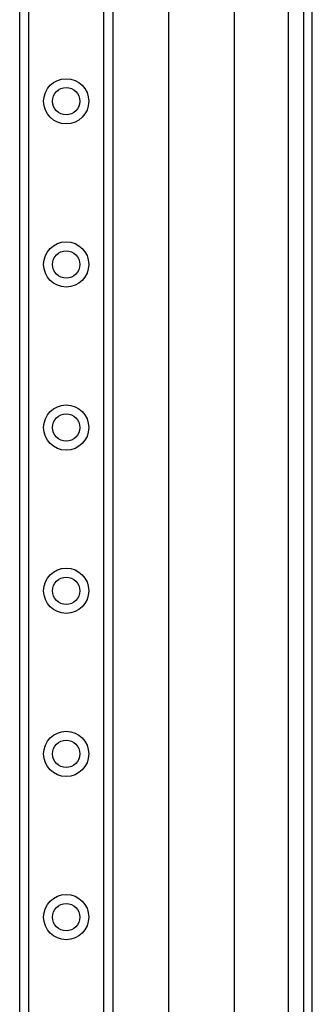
# Model space of a CAD drawing. Header units: inches. Extents: x 2.8 to 89.6, y 4.6 to 48.7.
# Tile 37 of 107: x 17 to 18.7, y 16.9 to 22.9. Entities that reach past the tile are written whole.
import ezdxf

# ---------------------------------------------------------------- set-up
doc = ezdxf.new("R2010")
doc.units = ezdxf.units.IN
doc.header["$MEASUREMENT"] = 0
doc.layers.add('Visible Edges(ANSI)', color=7, linetype='Continuous', lineweight=25)
doc.layers.add('Visible Tangent Edges(ANSI)', color=7, linetype='Continuous', lineweight=25)

msp = doc.modelspace()

# ---------------------------------------------------------------- linework, layer by layer
at = {"layer": 'Visible Edges(ANSI)'}
for p, q in [((17.8593, 11.7853), (17.8593, 33.9515)), ((16.9585, 12.207), (16.9585, 33.5298)), ((17.5205, 33.5298), (17.5205, 12.207)), ((18.253, 29.2699), (18.253, 16.4669)), ((18.6725, 28.9269), (18.6725, 16.8099)), ((18.7255, 16.8099), (18.7255, 28.9269))]:
    msp.add_line(p, q, dxfattribs=at)
for centre in [(17.2395, 22.3763), (17.2395, 21.392), (17.2395, 20.4078), (17.2395, 19.4235), (17.2395, 18.4393), (17.2395, 17.455)]:
    msp.add_circle(centre, 0.0825, dxfattribs=at)
at = {"layer": 'Visible Tangent Edges(ANSI)'}
for p, q in [((17.0123, 33.5298), (17.0123, 12.207)), ((17.4666, 12.207), (17.4666, 33.5298)), ((18.5795, 28.9982), (18.5795, 16.7385))]:
    msp.add_line(p, q, dxfattribs=at)
for centre in [(17.2395, 22.3763), (17.2395, 21.392), (17.2395, 20.4078), (17.2395, 19.4235), (17.2395, 18.4393), (17.2395, 17.455)]:
    msp.add_circle(centre, 0.1363, dxfattribs=at)

doc.saveas('drawing.dxf')
